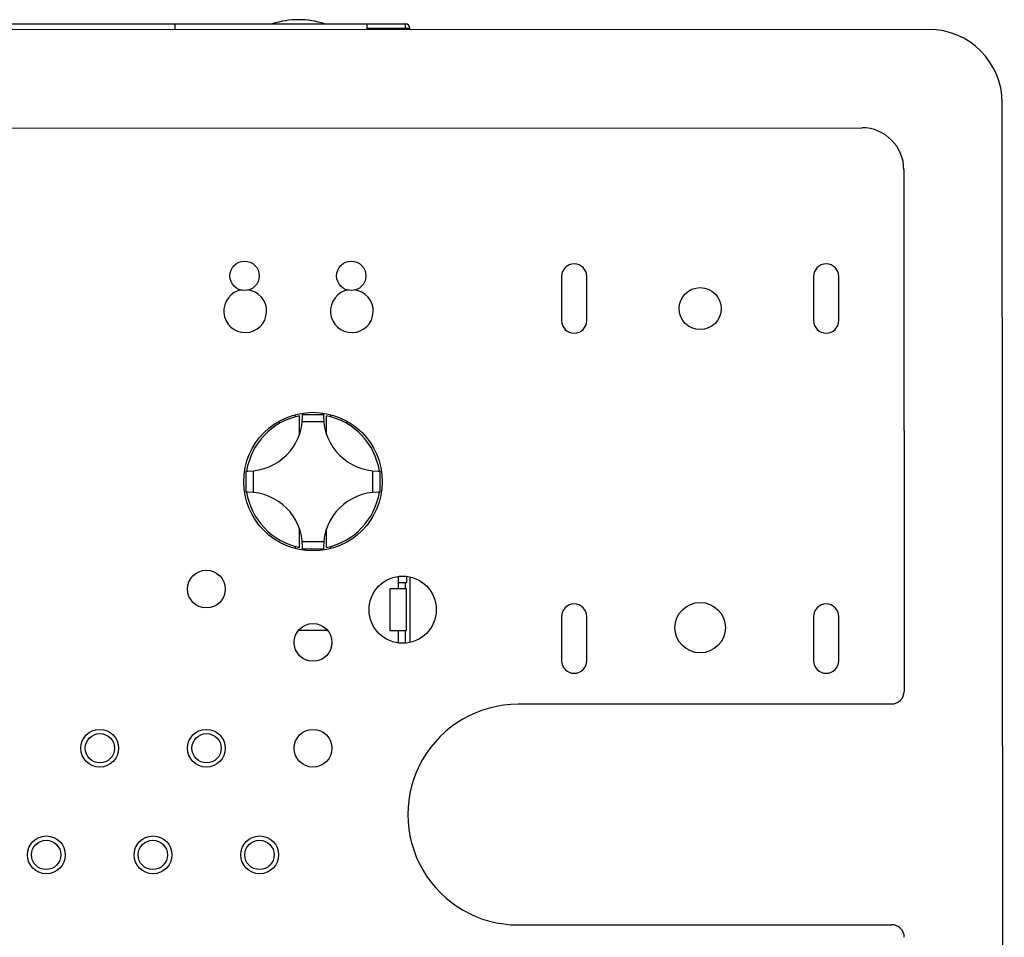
# Model space of a CAD drawing. Header units: inches. Extents: x -39 to 331, y -154 to 45.
# Tile 120 of 120: x 308 to 331, y -35 to -13. Entities that reach past the tile are written whole.
import ezdxf

# ---------------------------------------------------------------- set-up
doc = ezdxf.new("R2010")
doc.units = ezdxf.units.IN
doc.header["$LTSCALE"] = 1.21
doc.header["$MEASUREMENT"] = 0
doc.layers.get('0').update_dxf_attribs({"linetype": 'CONTINUOUS'})

msp = doc.modelspace()

# ---------------------------------------------------------------- linework, layer by layer
at = {"color": 7, "linetype": 'Continuous'}
for p, q in [((329.65, -13.334), (229.923, -13.392)), ((301.355, -13.203), (317.195, -13.203)), ((311.705, -13.344), (311.705, -13.203)), ((316.275, -13.203), (316.275, -13.342)), ((316.275, -13.303), (317.295, -13.303)), ((317.195, -13.341), (317.195, -13.203)), ((317.295, -13.341), (317.295, -13.303)), ((331.452, -102.31), (331.401, -15.083)), ((231.516, -15.733), (328.06, -15.677)), ((329.06, -16.676), (329.067, -29.099)), ((328.768, -29.4), (319.876, -29.405)), ((319.879, -34.661), (328.771, -34.656))]:
    msp.add_line(p, q, dxfattribs=at)
at = {"color": 6, "linetype": 'Continuous'}
for p, q in [((320.909, -19.218), (320.909, -20.268)), ((321.509, -20.268), (321.509, -19.218)), ((326.909, -19.218), (326.909, -20.268)), ((327.509, -20.268), (327.509, -19.218)), ((314.74, -22.553), (314.74, -22.503)), ((314.74, -22.503), (315.24, -22.503)), ((315.24, -22.503), (315.24, -22.553)), ((314.565, -22.521), (314.565, -22.56)), ((314.666, -22.981), (314.666, -22.536)), ((315.246, -22.678), (314.734, -22.678)), ((315.314, -22.981), (315.314, -22.536)), ((315.415, -22.56), (315.415, -22.519)), ((313.39, -23.853), (313.39, -24.353)), ((313.39, -23.853), (313.44, -23.853)), ((313.565, -23.847), (313.565, -24.359)), ((316.415, -24.359), (316.415, -23.847)), ((316.54, -23.853), (316.59, -23.853)), ((316.59, -24.353), (316.59, -23.853)), ((313.44, -24.353), (313.39, -24.353)), ((316.59, -24.353), (316.54, -24.353)), ((314.666, -25.67), (314.666, -25.224)), ((315.314, -25.67), (315.314, -25.224)), ((314.734, -25.528), (315.246, -25.528)), ((314.565, -25.645), (314.565, -25.686)), ((314.74, -25.703), (314.74, -25.653)), ((314.74, -25.703), (315.24, -25.703)), ((315.24, -25.653), (315.24, -25.703)), ((315.415, -25.685), (315.415, -25.645)), ((317.025, -26.653), (317.025, -26.365)), ((317.225, -26.503), (317.225, -26.364)), ((317.295, -26.377), (317.295, -27.93)), ((317.22, -26.653), (316.82, -26.653)), ((316.82, -26.653), (316.82, -27.653)), ((317.025, -26.503), (317.225, -26.503)), ((317.195, -26.653), (317.195, -26.503)), ((317.22, -27.653), (317.22, -26.653)), ((320.909, -27.318), (320.909, -28.368)), ((321.509, -28.368), (321.509, -27.318)), ((326.909, -27.318), (326.909, -28.368)), ((327.509, -28.368), (327.509, -27.318)), ((315.334, -27.653), (314.647, -27.653)), ((316.82, -27.653), (317.22, -27.653)), ((317.025, -27.941), (317.025, -27.653)), ((317.195, -27.94), (317.195, -27.653))]:
    msp.add_line(p, q, dxfattribs=at)
for centre, radius in [((313.36, -19.203), 0.35), ((315.9, -19.203), 0.35), ((324.209, -19.983), 0.5), ((314.99, -24.103), 1.65), ((312.45, -26.663), 0.45), ((317.125, -27.153), 0.8), ((324.209, -27.582), 0.6), ((314.99, -27.933), 0.45), ((309.91, -30.453), 0.45), ((312.45, -30.453), 0.45), ((314.99, -30.453), 0.45), ((309.915, -30.453), 0.35), ((312.455, -30.453), 0.35), ((308.64, -32.993), 0.45), ((311.18, -32.993), 0.45), ((313.72, -32.993), 0.45), ((308.635, -32.993), 0.35), ((311.175, -32.993), 0.35), ((313.715, -32.993), 0.35)]:
    msp.add_circle(centre, radius, dxfattribs=at)
at = {"color": 7, "linetype": 'Continuous'}
for centre, radius, start, end in [((314.645, -15.103), 2, 71.9223, 108.0777), ((317.195, -13.303), 0.1, 0, 90), ((319.877, -32.033), 2.628, 90.0333, 270.0333)]:
    msp.add_arc(centre, radius, start, end, dxfattribs=at)
at = {"color": 6, "linetype": 'Continuous'}
for centre, radius, start, end in [((321.209, -19.218), 0.3, 0, 180), ((327.209, -19.218), 0.3, 0, 180), ((313.375, -20.043), 0.51, 98.5448, 83.6579), ((315.915, -20.043), 0.51, 98.5448, 83.6579), ((321.209, -20.268), 0.3, 180, 0), ((327.209, -20.268), 0.3, 180, 0), ((314.99, -24.103), 1.6, 101.6845, 171.0107), ((313.44, -22.553), 1.3, 270, 0), ((316.54, -22.553), 1.3, 180, 270), ((314.99, -24.103), 1.6, 8.9893, 78.3155), ((314.99, -24.103), 1.6, 188.9893, 258.3155), ((313.44, -25.653), 1.3, 0, 90), ((316.54, -25.653), 1.3, 90, 180), ((314.99, -24.103), 1.6, 281.6845, 351.0109), ((321.209, -27.318), 0.3, 0, 180), ((327.209, -27.318), 0.3, 0, 180), ((321.209, -28.368), 0.3, 180, 0), ((327.209, -28.368), 0.3, 180, 0)]:
    msp.add_arc(centre, radius, start, end, dxfattribs=at)
at = {"color": 7, "linetype": 'Continuous'}
for centre, major_axis, ratio, start_param, end_param in [((329.651, -15.084), (-1.237, -1.239), 0.999695, 2.356347, 3.926839), ((328.06, -16.677), (0.707, 0.708), 0.999315, -0.785056, 0.785056), ((328.767, -29.099), (0.212, -0.212), 0.999315, -0.785056, 0.785056), ((328.771, -34.956), (0.212, 0.212), 0.999315, -0.785056, 0.785056)]:
    msp.add_ellipse(centre, major_axis=major_axis, ratio=ratio, start_param=start_param, end_param=end_param, dxfattribs=at)

doc.saveas('drawing.dxf')
